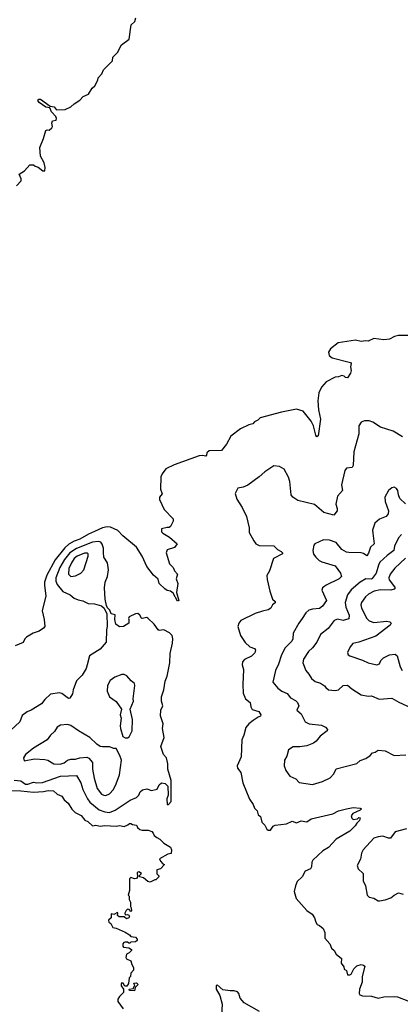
# Model space of a CAD drawing. Extents: x 1603745 to 1745082, y 385868 to 533966.
# Tile 58 of 256: x 1621774 to 1625129, y 432501 to 441188. Entities that reach past the tile are written whole.
import ezdxf

# ---------------------------------------------------------------- set-up
doc = ezdxf.new("R2010")
doc.units = 0

msp = doc.modelspace()

# ---------------------------------------------------------------- linework, layer by layer
at = {"layer": '0CON20XD'}
for points in [[(1621746.4, 439723.6), (1621786.7, 439765), (1621786.7, 439785), (1621770, 439825), (1621817.5, 439855), (1621865, 439906.7), (1621895, 439907.5), (1621910, 439895), (1621938.3, 439888.3), (1621977.5, 439855), (1621996.7, 439855), (1621998.8, 439885), (1621989.2, 439925), (1621958, 439985), (1621950.7, 440059.3), (1621985, 440140), (1622005, 440210), (1622015, 440217.5), (1622035, 440213.3), (1622056.7, 440235), (1622063.3, 440245), (1622058.8, 440275), (1622063.8, 440296.2), (1622095, 440302.5), (1622100, 440315), (1622093.3, 440335), (1622055.9, 440375.9), (1622041.1, 440411.1), (1622005, 440417.5), (1621945, 440458.3), (1621935.6, 440475), (1621942.5, 440487.5), (1621956.7, 440486.7), (1622042.9, 440425), (1622078.3, 440418.3), (1622094.8, 440394.8), (1622102.7, 440392.7), (1622175.5, 440394.5), (1622225, 440419.4), (1622253.1, 440446.9), (1622303, 440477), (1622335, 440509.2), (1622379.7, 440530.3), (1622413.8, 440585), (1622436, 440605), (1622463.3, 440655), (1622466.7, 440675), (1622498.3, 440711.7), (1622513.9, 440746.1), (1622592.5, 440825), (1622593.9, 440856.1), (1622635, 440900), (1622672.5, 440965), (1622740, 441015), (1622758.3, 441141.7), (1622788.3, 441171.7), (1622797.5, 441205)], [(1625265, 438403.2), (1625115, 438400.7), (1625078.3, 438391.7), (1625035, 438370.5), (1624985, 438363.1), (1624895.7, 438374.3), (1624845, 438352.5), (1624825, 438355.6), (1624785, 438349.2), (1624735, 438361.8), (1624696, 438356)], [(1624696, 438356), (1624582.3, 438337.7), (1624514, 438285), (1624496.2, 438255), (1624503.3, 438225), (1624527.5, 438205), (1624691.2, 438165), (1624695.8, 438155), (1624690, 438125), (1624696.2, 438093.8), (1624691.7, 438068.3), (1624665, 438027.5), (1624645, 438030), (1624633.6, 438043.6), (1624615, 438050), (1624585, 438038), (1624555, 438035.6), (1624475.7, 437994.3), (1624434.3, 437945.7), (1624412, 437895), (1624402.5, 437825), (1624408.1, 437745), (1624425.8, 437665), (1624405, 437517.5), (1624395, 437507.5), (1624385, 437522.5), (1624365.6, 437605), (1624345, 437646.7), (1624274.6, 437734.6), (1624215, 437752.1), (1624082.5, 437725), (1623894.5, 437675.5), (1623873.3, 437655), (1623845, 437641.2), (1623828.6, 437621.4), (1623795, 437614.3), (1623720.8, 437579.2), (1623636.2, 437515), (1623597.1, 437442.9), (1623554.2, 437385.8), (1623445, 437382.9), (1623424, 437366), (1623422, 437345), (1623415, 437338), (1623385, 437343.8), (1623355, 437340.4), (1623135, 437261.7), (1623062.5, 437225), (1623029, 437181), (1623018.4, 437155), (1623016.4, 437046.4), (1623030, 437005), (1623007.5, 436975), (1623006.7, 436955), (1623047.7, 436867.7), (1623126.7, 436785), (1623127, 436763), (1623103, 436717), (1623091.7, 436708.3), (1623073, 436707), (1623023.6, 436696.4), (1623025, 436670), (1623037, 436657), (1623095, 436622.5), (1623162.5, 436565), (1623138.3, 436531.7), (1623075, 436510), (1623066.2, 436485), (1623095, 436387.5), (1623126.7, 436355), (1623140, 436325), (1623166.2, 436295), (1623152.5, 436255), (1623167.5, 436215), (1623156.7, 436135), (1623176, 436065), (1623165, 436057.5), (1623128, 436128), (1623105, 436146.7), (1623075, 436153.3), (1623055, 436166.7), (1623004.2, 436214.2), (1622995, 436252.5), (1622955, 436286.7), (1622895, 436363.3), (1622854.5, 436454.5), (1622803.9, 436533.9), (1622684.5, 436634.5), (1622640.5, 436680.5), (1622575, 436710), (1622545, 436713.3), (1622505, 436704.7), (1622435, 436672.5), (1622380.8, 436649.2), (1622305, 436603.5), (1622254.1, 436585.9), (1622208.6, 436561.4), (1622171, 436529), (1622086.7, 436423.3), (1622013.3, 436286.7), (1621992.9, 436225), (1621991.8, 436195), (1622004.5, 436105), (1621972.5, 435972.5), (1621991.4, 435895), (1621995, 435834), (1621985, 435818.1), (1621945, 435792.5), (1621893.7, 435776.3), (1621835, 435740), (1621820, 435725), (1621805, 435692.5), (1621735, 435664)], [(1625148.5, 437508.5), (1625066.5, 437556.5), (1624955, 437592.5), (1624886.9, 437636.9), (1624855, 437648.6), (1624815, 437649.2), (1624784.2, 437635.8), (1624763.3, 437605), (1624763.8, 437535), (1624719.2, 437375), (1624714.1, 437255.9), (1624705, 437237.5), (1624655, 437230), (1624639.3, 437210.7), (1624612.5, 437085), (1624620, 437035), (1624576.7, 436985), (1624560, 436915), (1624573.8, 436875), (1624573.3, 436855), (1624542.5, 436817.5), (1624455, 436839.6), (1624371.7, 436911.7), (1624225.8, 436945.8), (1624183.3, 436975), (1624168.8, 436995), (1624155.7, 437115), (1624142.7, 437152.7), (1624105, 437222.5), (1624065, 437246.7), (1624015, 437252.5), (1623935, 437200), (1623886.7, 437155), (1623785, 437082.5), (1623745, 437062.5), (1623696.7, 437055), (1623673, 437007), (1623687.5, 436957.5), (1623735.8, 436885), (1623774.3, 436804.3), (1623795.7, 436705), (1623797.1, 436665), (1623838.8, 436588.8), (1623855, 436564.2), (1623885, 436547.5), (1624015.6, 436545.6), (1624046.7, 436515), (1624080, 436495), (1624090, 436485), (1624090, 436475), (1624012, 436435), (1623976, 436325), (1623954.2, 436285), (1623955, 436250), (1623980, 436145), (1624002.5, 436075), (1624025.6, 436055.6), (1624025.5, 436044.5), (1624002.5, 436025), (1623986.7, 435995), (1623965, 435980), (1623915, 435970.8), (1623851.2, 435948.8), (1623725, 435886.7), (1623706.7, 435865), (1623696.7, 435835), (1623722, 435755), (1623762.8, 435692.8), (1623803.8, 435655), (1623845, 435641.2), (1623854, 435625), (1623846.8, 435603.2), (1623816.4, 435573.6), (1623755.6, 435544.4), (1623737, 435523), (1623734.3, 435495), (1623747.1, 435455), (1623741.7, 435321.7), (1623744.2, 435245), (1623765.8, 435195.8), (1623806, 435165), (1623812.9, 435125), (1623825, 435101.2), (1623883.8, 435085), (1623901.4, 435055), (1623898.1, 435041.9), (1623875, 435034), (1623832, 435005), (1623794, 434975), (1623766.6, 434943.4), (1623749.2, 434875), (1623732, 434835), (1623727.1, 434685), (1623690.8, 434605), (1623694.5, 434585), (1623723.5, 434545), (1623742, 434455), (1623799.7, 434309.7), (1623832, 434265), (1623845, 434232.5), (1623867.7, 434207.7), (1623875, 434172.5), (1623897.7, 434157.7), (1623909.3, 434109.3), (1623935, 434080), (1623952.5, 434045), (1623965, 434037.5), (1623985, 434037.5), (1624008.3, 434071.7), (1624025, 434080), (1624125, 434093.8), (1624175, 434116.2), (1624215, 434102), (1624255, 434118.8), (1624305, 434111.2), (1624344.2, 434135.8), (1624535, 434180), (1624585, 434208.1), (1624655.8, 434225.8), (1624715, 434236.2), (1624775, 434232.5), (1624787.5, 434225), (1624777, 434213), (1624710, 434185), (1624697.5, 434165), (1624701.7, 434141.7), (1624715, 434132.5), (1624751.7, 434138.3), (1624765, 434150), (1624777, 434147), (1624768.3, 434121.7), (1624745, 434100), (1624731.2, 434075), (1624685, 434027.5), (1624562.7, 433957.3), (1624495.3, 433884.7), (1624446.4, 433853.7), (1624357.8, 433772.2), (1624349.4, 433755), (1624347.1, 433715), (1624338.8, 433695), (1624290, 433675), (1624265, 433626.2), (1624221.2, 433585), (1624204.2, 433545.8), (1624194.2, 433495), (1624210, 433435), (1624305, 433328.8), (1624353.3, 433295), (1624372, 433265), (1624386.2, 433225)], [(1625175, 436915.9), (1625124.3, 436964.3), (1625112.1, 436995), (1625106.4, 437035), (1625095, 437052), (1625075, 437063.8), (1625055, 437058), (1625025, 437033.8), (1624994.3, 436975), (1624997.3, 436937.3), (1625026.2, 436855), (1625021.7, 436828.3), (1625004.1, 436805.9), (1624945, 436780), (1624905, 436746.2), (1624884.5, 436685.5), (1624887.9, 436657.9), (1624899.4, 436565), (1624865.3, 436534.7), (1624849.1, 436480.8), (1624835, 436459.2), (1624805, 436479.5), (1624785.6, 436484.4), (1624675, 436485.8), (1624655, 436490.8), (1624614.5, 436514.5), (1624565, 436574.2), (1624505, 436595.6), (1624451.9, 436598.1), (1624375, 436563.3), (1624367.7, 436552.3), (1624358.8, 436505), (1624365, 436472.5), (1624383.8, 436445), (1624415, 436416), (1624436.7, 436405), (1624555, 436370), (1624600.8, 436305), (1624610, 436275), (1624591.2, 436255), (1624475, 436200), (1624443.8, 436175), (1624438, 436155), (1624480, 436065), (1624443.3, 436015), (1624416.2, 435993.8), (1624355, 435987.5), (1624322.2, 435977.8), (1624297.1, 435955), (1624265.7, 435905), (1624235.4, 435864.6), (1624186.2, 435775), (1624182.2, 435725), (1624174.6, 435705), (1624114, 435646), (1624082.7, 435585), (1624056.9, 435503.1), (1624028.5, 435445), (1624004.4, 435344.4), (1624050.7, 435290.7), (1624085, 435264), (1624133.4, 435243.4), (1624161.2, 435205), (1624205, 435181.4), (1624222.5, 435165), (1624236, 435135), (1624217.5, 435095), (1624254.3, 435064.3), (1624291.7, 434991.7), (1624326.2, 434976.2), (1624435, 434964.2), (1624470, 434945), (1624486.7, 434925), (1624483.3, 434915), (1624422.2, 434867.8), (1624387.2, 434822.8), (1624364.5, 434805.5), (1624305, 434780), (1624245, 434771.4), (1624183.6, 434773.6), (1624144.2, 434745), (1624129.1, 434690.9), (1624107.5, 434655), (1624106, 434606), (1624120, 434565), (1624155, 434514), (1624208.9, 434488.9), (1624238.7, 434458.7), (1624355, 434440), (1624444.4, 434465.6), (1624509.7, 434500.3), (1624543.3, 434535), (1624565, 434578.8), (1624745, 434626.2), (1624775, 434652), (1624825, 434670), (1624863.8, 434695), (1624885, 434720), (1624907.5, 434725), (1624935, 434742), (1624995, 434736.2), (1625075, 434697.5), (1625178.1, 434701.9)], [(1625141.4, 436645), (1625115, 436615.8), (1625077.4, 436542.6), (1625072.1, 436505), (1625015, 436459.6)], [(1622565, 434194.2), (1622615.2, 434214.8), (1622748.7, 434301.3), (1622805, 434324.5), (1622825.6, 434345), (1622835.7, 434375), (1622856.4, 434393.6), (1622895, 434401.9), (1622935, 434388.6), (1622985, 434399.2), (1623005, 434436.7), (1623025, 434453.8), (1623057.9, 434447.9), (1623078.8, 434425), (1623083.3, 434345), (1623070, 434315), (1623074.1, 434264.1), (1623086.1, 434263.9), (1623110, 434290), (1623110, 434475), (1623079.4, 434575), (1623081.4, 434621.4), (1623067.1, 434675), (1623042.9, 434705), (1623018.8, 434775), (1623047.5, 434855), (1623034.4, 434935), (1623038.9, 434975), (1623015.6, 435045), (1623019.2, 435095), (1623035.7, 435135), (1623024.2, 435175), (1623024.4, 435215), (1623045.5, 435275), (1623057.5, 435352.5), (1623074.5, 435395.5), (1623096.4, 435515), (1623099.4, 435595), (1623122.3, 435687.7), (1623124.6, 435725), (1623117.1, 435755), (1623095, 435778.9), (1623045, 435804.2), (1623005, 435799.2), (1622995, 435803.8), (1622960.6, 435855), (1622905, 435908), (1622894.2, 435914.2), (1622855, 435904), (1622847.3, 435907.3), (1622833.8, 435935), (1622815, 435948), (1622794.2, 435945.8), (1622740.7, 435919.3), (1622732.5, 435905), (1622737.5, 435895), (1622736.1, 435863.9), (1622690, 435835), (1622655, 435832.5), (1622622.5, 435855), (1622613.3, 435895), (1622616.2, 435936.2), (1622580, 435945), (1622568.3, 435978.3), (1622549.3, 435999.3), (1622540.5, 436020.5), (1622528.8, 436075), (1622522.5, 436175), (1622528.8, 436225), (1622547.8, 436275), (1622556.7, 436335), (1622547.1, 436395), (1622516.6, 436446.6), (1622512.9, 436487.1), (1622513.1, 436525), (1622502.1, 436562.1), (1622488.3, 436578.3), (1622466.7, 436585), (1622415, 436577.7), (1622275, 436523.4), (1622215, 436483.2), (1622168, 436425), (1622127.4, 436355), (1622094.2, 436264.2), (1622093.8, 436235), (1622103.8, 436203.8), (1622155, 436142.2), (1622218, 436115), (1622255, 436084), (1622288.6, 436068.6), (1622330.3, 436060.3), (1622377.3, 436037.3), (1622433.3, 436033.3), (1622495.9, 436015.9), (1622517.5, 435995), (1622543.3, 435945), (1622546, 435835), (1622540, 435805), (1622537.5, 435695), (1622485, 435633.8), (1622390, 435575), (1622370, 435495), (1622360.8, 435465), (1622325.7, 435405), (1622276, 435355), (1622246, 435275), (1622239.5, 435240.5), (1622215, 435202.5), (1622205, 435200), (1622145, 435242.5), (1622125, 435250), (1622045, 435237.5), (1621995, 435190), (1621965, 435150.6), (1621874.5, 435095.5), (1621839.1, 435080.9), (1621795, 435048.8), (1621775, 434993.3), (1621695, 434920)], [(1622225, 436276.5), (1622265, 436282.7), (1622312.5, 436305), (1622340.9, 436335), (1622378.9, 436455), (1622378.2, 436475), (1622371.7, 436481.7), (1622345, 436481.3), (1622279.6, 436455), (1622255, 436434.7), (1622229.6, 436395), (1622208.4, 436345), (1622205.3, 436295.3), (1622225, 436276.5)], [(1625015, 436459.6), (1624949.2, 436400.8), (1624936.2, 436375), (1624918, 436305), (1624882.4, 436257.6), (1624875, 436252.3), (1624825.3, 436254.7), (1624775, 436226.1), (1624695, 436156.4), (1624662.5, 436115), (1624643.2, 436045), (1624650.7, 436005), (1624679.1, 435935), (1624675, 435900.8), (1624626.6, 435886.6), (1624575, 435897.7), (1624545, 435888.6), (1624493, 435817), (1624425.4, 435764.6), (1624393.6, 435695), (1624354.8, 435645.3), (1624321.1, 435615), (1624277.1, 435545), (1624271.1, 435515), (1624295.6, 435445.6), (1624322.5, 435415), (1624345.8, 435375), (1624379.4, 435349.4), (1624425, 435334.4), (1624461.3, 435311.3), (1624473, 435297), (1624495.6, 435275.6), (1624555, 435268.9), (1624585, 435275.8), (1624625, 435314), (1624665, 435318), (1624701.2, 435285), (1624785, 435231.9), (1624845, 435220), (1624875, 435221.4), (1624942.7, 435192.7), (1625055, 435201.2), (1625115.8, 435165.8), (1625225, 435116)], [(1625174.3, 436435.8), (1625079.9, 436350.1), (1625038.9, 436295), (1625029.2, 436265), (1625030.4, 436245), (1625079.1, 436185), (1625083.1, 436175), (1625076, 436165), (1625045.9, 436154.1), (1624955, 436158.3), (1624899.2, 436145), (1624850.5, 436119.5), (1624822.8, 436097.2), (1624788.2, 436045), (1624781.8, 436025), (1624786.5, 435995), (1624835.4, 435905), (1624855, 435883.8), (1624895, 435870.4), (1625009.4, 435880.6), (1625036.2, 435875), (1625048, 435865), (1625040.8, 435845), (1624915, 435747.9), (1624765, 435695.6), (1624712, 435685), (1624686.2, 435655), (1624663.9, 435606.1), (1624670, 435585), (1624684.3, 435574.3), (1624795, 435538.6), (1624845, 435512.5), (1624923.9, 435496.1), (1624945.6, 435504.4), (1624957.5, 435535), (1624981.8, 435558.2), (1625035.6, 435584.4), (1625085, 435589.2), (1625102, 435575), (1625128.6, 435478.6), (1625145, 435446.7)], [(1622705, 434851.2), (1622725, 434853.3), (1622738.8, 434861.2), (1622765.6, 434915), (1622769.4, 435015), (1622747.5, 435105), (1622777.1, 435175), (1622774.4, 435195), (1622790, 435315), (1622785, 435330), (1622756, 435355), (1622719.6, 435399.6), (1622695, 435410.6), (1622675, 435411.1), (1622612.5, 435387.5), (1622572.2, 435357.8), (1622547.8, 435315), (1622544.4, 435265), (1622565, 435214), (1622625, 435173.8), (1622670.8, 435105), (1622661.4, 435055), (1622668.8, 435025), (1622661.4, 434958.6), (1622664.3, 434935), (1622682.7, 434862.7), (1622705, 434851.2)], [(1622535, 434344.4), (1622565, 434358.1), (1622600, 434395), (1622625.3, 434444.7), (1622653.1, 434526.9), (1622671.5, 434655), (1622657, 434697), (1622625, 434757.5), (1622605, 434756.7), (1622565, 434771.4), (1622505, 434771.1), (1622485, 434776.9), (1622455.4, 434795.4), (1622392.5, 434855), (1622293.4, 434913.4), (1622225, 434961.8), (1622195, 434968.5), (1622135, 434964.4), (1622104.2, 434945.8), (1622081.9, 434908.1), (1622045, 434874), (1622016.2, 434833.8), (1621895, 434762), (1621826.2, 434705), (1621808.8, 434675), (1621815, 434650), (1621905, 434666), (1621995, 434660.8), (1622022.5, 434655), (1622075, 434621.4), (1622131.5, 434618.5), (1622165, 434631.1), (1622195.5, 434654.5), (1622225, 434664.3), (1622265, 434663.5), (1622305, 434676.5), (1622365, 434680.6), (1622385, 434672.9), (1622416.2, 434635), (1622416.4, 434575), (1622430.4, 434495), (1622457.3, 434405), (1622495, 434355.7), (1622515, 434345.6), (1622535, 434344.4)], [(1621725, 434478.6), (1621783.3, 434473.3), (1621825, 434443.4), (1621845, 434443.1), (1621895, 434459.5), (1621926, 434456), (1621975, 434456.9), (1622135, 434513), (1622275, 434518.9), (1622312, 434455), (1622332.1, 434395), (1622372.4, 434315), (1622393.4, 434285), (1622475, 434217.2), (1622525, 434198.1), (1622565, 434194.2)], [(1621665, 434387.7), (1621785, 434383.9), (1621895, 434371.8), (1621982.8, 434377.2), (1622025, 434386.7), (1622073, 434383), (1622103.9, 434353.9), (1622145, 434337.5), (1622166.7, 434305), (1622202.5, 434275), (1622233.9, 434223.9), (1622264.1, 434194.1), (1622315, 434166), (1622347.5, 434125), (1622375, 434113.3), (1622415, 434076.7), (1622445, 434082.5), (1622485, 434071.2), (1622525, 434077.5), (1622625, 434073.8), (1622655, 434078.8), (1622695, 434070), (1622727, 434083), (1622743, 434097), (1622755, 434097.5), (1622768.3, 434088.3), (1622805, 434080), (1622811.7, 434061.7), (1622833, 434043), (1622855, 434036.7), (1622907, 434037), (1622940, 434025), (1622950.7, 434010.7), (1622960.7, 433990.7), (1622981.7, 433971.7), (1623008.3, 433958.3), (1623045, 433922.5), (1623105, 433887.5), (1623112.5, 433865), (1623108.3, 433831.7), (1623080, 433825), (1623007.5, 433785), (1623015, 433762.5), (1623035, 433740), (1623050, 433735), (1623015, 433697.5), (1622983, 433687), (1622982.5, 433652.5), (1623000, 433635), (1623000, 433625), (1622975, 433600), (1622965, 433600), (1622925, 433577.5), (1622903, 433583), (1622867, 433617), (1622830, 433625), (1622831.7, 433638.3), (1622847.5, 433655), (1622825, 433670), (1622810, 433665), (1622812.5, 433625), (1622805, 433610), (1622785, 433607.5), (1622755, 433620), (1622743, 433607), (1622742.5, 433505), (1622730, 433465), (1622740, 433455), (1622740, 433425), (1622751.7, 433401.7), (1622750, 433365), (1622758.3, 433351.7), (1622760, 433325), (1622755, 433320), (1622738.3, 433338.3), (1622725, 433340), (1622711.7, 433328.3), (1622702.5, 433305), (1622705, 433290), (1622725, 433292.5), (1622736.4, 433286.4), (1622741.2, 433275), (1622737.7, 433262.3), (1622715, 433256.2), (1622695, 433272.5), (1622652, 433272), (1622637.5, 433285), (1622640, 433305), (1622635, 433310), (1622605, 433292.5), (1622585, 433300), (1622580, 433295), (1622580, 433265), (1622558.3, 433241.7), (1622560, 433225), (1622577.5, 433215), (1622595, 433177.5), (1622625, 433173.8), (1622705, 433136.7), (1622742.5, 433115), (1622755, 433100), (1622795, 433092.5), (1622810, 433075), (1622810, 433065), (1622795, 433052.5), (1622755, 433050), (1622745, 433040), (1622735, 433040), (1622725, 433050), (1622705, 433050), (1622693, 433047), (1622682.5, 433035), (1622682.5, 433015), (1622690, 433005), (1622735, 433000), (1622760, 432985), (1622760, 432975), (1622740, 432955), (1622717, 432943), (1622710, 432915), (1622715, 432902.5), (1622753, 432883), (1622763.3, 432853.3), (1622777, 432827), (1622777, 432803), (1622752.5, 432775), (1622750, 432745), (1622740, 432735), (1622732.5, 432685), (1622719.3, 432660.7), (1622701.7, 432661.7), (1622685, 432687.5), (1622675, 432690), (1622668.3, 432681.7), (1622667.5, 432665), (1622690, 432635), (1622690, 432605), (1622655, 432570), (1622640, 432545), (1622640, 432525), (1622685, 432460)], [(1625185, 434049.4), (1625085, 434022.2), (1625042.7, 433967.3), (1625025, 433967.3), (1624975, 433985.3), (1624935, 433977.1), (1624895, 433965.7), (1624802.5, 433865), (1624787.1, 433835), (1624777.3, 433782.7), (1624748.8, 433725), (1624756.7, 433695), (1624803.3, 433655), (1624800.7, 433590.7), (1624823.3, 433545), (1624837.5, 433465), (1624855, 433446.7), (1624895, 433436.7), (1624934.1, 433414.1), (1624945, 433413.8), (1624995, 433422), (1625045, 433440.8), (1625075, 433464.2), (1625115, 433483.8), (1625153.6, 433473.6)], [(1624386.2, 433225), (1624397.5, 433205), (1624417.3, 433197.3), (1624448.3, 433168.3), (1624463.3, 433135), (1624463.8, 433085), (1624508.8, 433035), (1624523.3, 432995), (1624546.7, 432975), (1624565, 432942.5), (1624610, 432905), (1624607.5, 432865), (1624631.7, 432831.7), (1624635, 432810), (1624655, 432800), (1624665, 432760), (1624685, 432760), (1624695, 432767.5), (1624720, 432815), (1624745, 432840), (1624785, 432850.8), (1624805, 432846.2), (1624816.1, 432836.1), (1624794, 432745), (1624794, 432695), (1624771.2, 432635), (1624767.5, 432595), (1624773.9, 432583.9), (1624795, 432576), (1624875, 432573.3), (1624935.7, 432554.3), (1624985, 432565.8), (1625075, 432570.8), (1625104.2, 432565.8), (1625195, 432530)], [(1622785, 432620), (1622743, 432623), (1622740, 432635), (1622778.3, 432641.7), (1622780, 432655), (1622790, 432665), (1622781.7, 432688.3), (1622805, 432690), (1622817.5, 432675), (1622791.7, 432648.3), (1622785, 432620)], [(1623887.4, 432437.4), (1623753.1, 432515), (1623716.4, 432555), (1623705.9, 432595.9), (1623695, 432610.6), (1623665, 432620), (1623629.2, 432619.2), (1623565, 432629.3), (1623515, 432674), (1623505.6, 432664.4), (1623505.5, 432635), (1623538.3, 432578.3), (1623558.7, 432501.3), (1623553.1, 432405)]]:
    msp.add_lwpolyline(points, dxfattribs=at)

doc.saveas('drawing.dxf')
